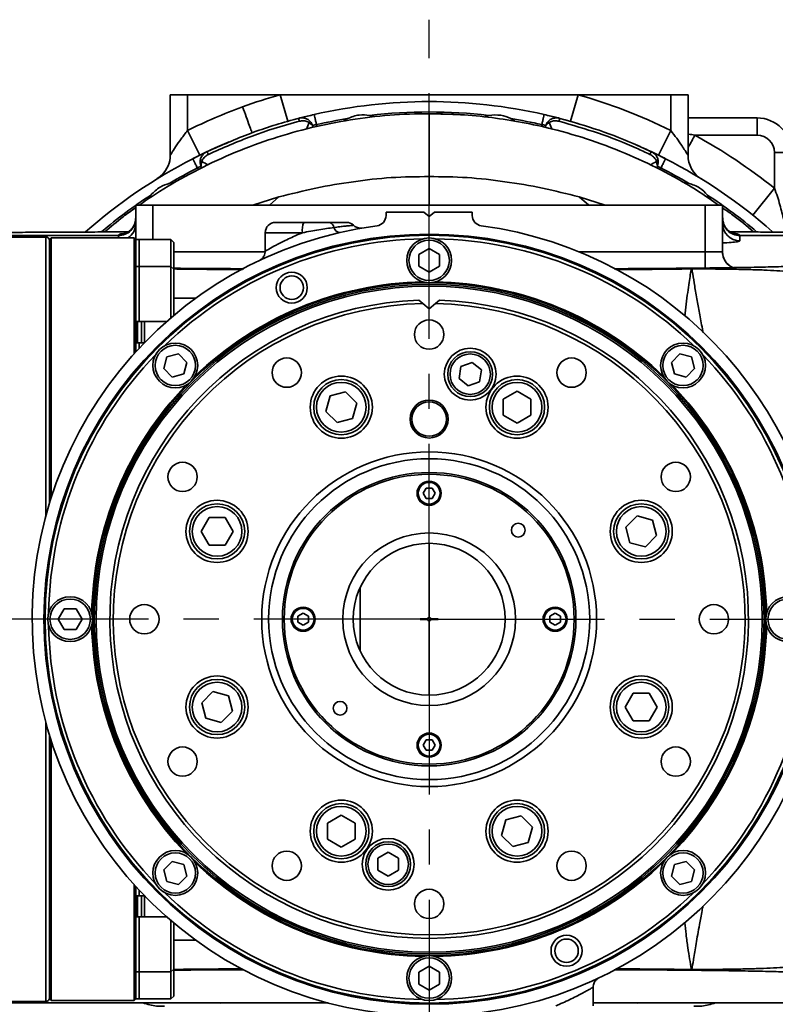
# Model space of a CAD drawing. Header units: millimetres. Extents: x -10540 to 6039, y -7467 to 6433.
# Tile 72 of 179: x -8344 to -8126, y 2551 to 2836. Entities that reach past the tile are written whole.
import ezdxf

# ---------------------------------------------------------------- set-up
doc = ezdxf.new("R2010")
doc.units = ezdxf.units.MM
doc.header["$LTSCALE"] = 8
doc.linetypes.add('CENTER', pattern=[10.16, 6.35, -1.27, 1.27, -1.27])
doc.layers.add('细实线层', color=7, linetype='Continuous')

msp = doc.modelspace()

# ---------------------------------------------------------------- linework, layer by layer
at = {"color": 7, "linetype": 'Continuous', "lineweight": 35}
for p, q in [((-8300.84, 2797), (-8300.84, 2814.54)), ((-8300.84, 2814.54), (-8295.84, 2814.54)), ((-8295.84, 2814.54), (-8268.96, 2814.54)), ((-8295.84, 2814.54), (-8295.84, 2804.19)), ((-8266.78, 2806.84), (-8268.96, 2814.54)), ((-8268.96, 2814.54), (-8182.71, 2814.54)), ((-8184.89, 2806.84), (-8182.71, 2814.54)), ((-8182.71, 2814.54), (-8155.84, 2814.54)), ((-8155.84, 2804.19), (-8155.84, 2814.54)), ((-8155.84, 2814.54), (-8150.84, 2814.54)), ((-8150.84, 2814.54), (-8150.84, 2796.98)), ((-8265, 2807.34), (-8259.15, 2808.79)), ((-8241.91, 2808.22), (-8243.09, 2808.52)), ((-8208.58, 2808.52), (-8209.76, 2808.22)), ((-8150.84, 2807.8), (-8130.84, 2807.8)), ((-8130.84, 2807.8), (-8130.84, 2802.8)), ((-8261.38, 2804.59), (-8260.62, 2806.46)), ((-8259.56, 2805.63), (-8259.59, 2804.98)), ((-8258.48, 2805.87), (-8258.33, 2805.25)), ((-8249.49, 2807.62), (-8250.52, 2807.02)), ((-8201.11, 2806.99), (-8202.19, 2807.62)), ((-8193.34, 2805.29), (-8193.19, 2805.87)), ((-8192.09, 2805.02), (-8192.11, 2805.63)), ((-8191.05, 2806.46), (-8190.31, 2804.63)), ((-8295.84, 2804.19), (-8292.29, 2797.01)), ((-8159.38, 2797.01), (-8155.84, 2804.19)), ((-8130.84, 2802.8), (-8148.85, 2802.8)), ((-8120.84, 2797.8), (-8125.84, 2797.8)), ((-8125.84, 2787.44), (-8125.84, 2797.8)), ((-8291.53, 2793.34), (-8291.98, 2793.83)), ((-8159.7, 2793.83), (-8160.13, 2793.36)), ((-8292.7, 2792.77), (-8292.96, 2793.32)), ((-8158.71, 2793.32), (-8158.97, 2792.8)), ((-8304.64, 2790.22), (-8304.59, 2790.25)), ((-8304.64, 2790.2), (-8304.64, 2790.22)), ((-8304.62, 2790.2), (-8304.64, 2790.2)), ((-8299.65, 2789.1), (-8300.98, 2788.88)), ((-8150.7, 2788.88), (-8152.02, 2789.1)), ((-8306.45, 2785.46), (-8307.13, 2784.53)), ((-8144.46, 2784.39), (-8145.22, 2785.46)), ((-8125.84, 2787.44), (-8132.09, 2779.63)), ((-8310.84, 2772.54), (-8310.84, 2782.54)), ((-8310.84, 2782.54), (-8305.84, 2782.54)), ((-8305.84, 2782.54), (-8145.84, 2782.54)), ((-8305.84, 2782.54), (-8305.84, 2772.54)), ((-8276.94, 2782.54), (-8269.34, 2784.9)), ((-8272.07, 2782.54), (-8269.34, 2784.9)), ((-8179.61, 2782.54), (-8182.34, 2784.9)), ((-8182.34, 2784.9), (-8174.84, 2782.54)), ((-8145.84, 2769), (-8145.84, 2782.54)), ((-8145.84, 2782.54), (-8140.84, 2782.54)), ((-8140.84, 2782.54), (-8140.84, 2768.99)), ((-8238.34, 2779.52), (-8238.34, 2780.54)), ((-8238.34, 2780.54), (-8227.34, 2780.54)), ((-8227.34, 2780.54), (-8225.84, 2779.28)), ((-8225.84, 2779.28), (-8224.34, 2780.54)), ((-8224.34, 2780.54), (-8213.34, 2780.54)), ((-8213.34, 2779.52), (-8213.34, 2780.54)), ((-8270.34, 2777.54), (-8262.15, 2777.54)), ((-8254.2, 2777.54), (-8253.84, 2777.54)), ((-8315.84, 2773.72), (-8387.34, 2773.72)), ((-8315.84, 2773.72), (-8315.84, 2773.86)), ((-8315.84, 2773.04), (-8315.84, 2773.72)), ((-8273.34, 2774.54), (-8273.34, 2769.19)), ((-8262.57, 2774.54), (-8273.34, 2774.54)), ((-8135.84, 2773.86), (-8135.84, 2773.72)), ((-8135.84, 2773.72), (-8064.34, 2773.72)), ((-8336.84, 2773.29), (-8387.34, 2773.29)), ((-8336.84, 2692.61), (-8336.84, 2773.29)), ((-8335.34, 2773.04), (-8335.84, 2772.54)), ((-8335.84, 2772.54), (-8335.84, 2696.08)), ((-8311.34, 2773.04), (-8335.34, 2773.04)), ((-8335.34, 2773.04), (-8335.34, 2697.68)), ((-8310.84, 2772.54), (-8311.34, 2773.04)), ((-8311.34, 2773.04), (-8311.34, 2739.45)), ((-8309.84, 2772.54), (-8310.84, 2772.54)), ((-8310.84, 2740), (-8310.84, 2772.54)), ((-8300.64, 2772.54), (-8309.84, 2772.54)), ((-8309.84, 2764.77), (-8309.84, 2772.54)), ((-8299.84, 2771.74), (-8300.64, 2772.54)), ((-8300.64, 2764.77), (-8300.64, 2772.54)), ((-8299.84, 2771.74), (-8299.84, 2764.54)), ((-8299.84, 2769), (-8273.36, 2769)), ((-8228.84, 2768.27), (-8225.84, 2770)), ((-8228.84, 2764.81), (-8228.84, 2768.27)), ((-8225.84, 2770), (-8222.84, 2768.27)), ((-8222.84, 2768.27), (-8222.84, 2764.81)), ((-8182.36, 2769), (-8145.84, 2769)), ((-8145.84, 2764.24), (-8145.84, 2769)), ((-8309.84, 2764.77), (-8310.84, 2764.77)), ((-8300.64, 2764.77), (-8309.84, 2764.77)), ((-8309.84, 2753.71), (-8309.84, 2764.77)), ((-8309.84, 2764.17), (-8309.84, 2764.77)), ((-8309.84, 2748.77), (-8309.84, 2764.17)), ((-8299.84, 2763.97), (-8300.64, 2764.77)), ((-8300.64, 2753.71), (-8300.64, 2764.77)), ((-8299.84, 2764.54), (-8299.84, 2764.02)), ((-8299.84, 2763.97), (-8299.84, 2754.02)), ((-8225.84, 2763.07), (-8228.84, 2764.81)), ((-8222.84, 2764.81), (-8225.84, 2763.07)), ((-8149.75, 2764.07), (-8149.85, 2764.06)), ((-8309.84, 2748.77), (-8309.84, 2753.71)), ((-8300.64, 2749.89), (-8300.64, 2753.71)), ((-8293.48, 2755.54), (-8299.84, 2755.54)), ((-8299.84, 2754.02), (-8299.84, 2750.57)), ((-8228.84, 2754.99), (-8227.68, 2754.02)), ((-8227.68, 2754.02), (-8225.84, 2752.47)), ((-8225.84, 2752.47), (-8223.99, 2754.02)), ((-8223.99, 2754.02), (-8222.84, 2754.99)), ((-8310.84, 2748.77), (-8309.84, 2748.77)), ((-8310.34, 2748.77), (-8310.34, 2742.66)), ((-8309.84, 2748.77), (-8301.92, 2748.77)), ((-8309.2, 2748.77), (-8309.2, 2742.66)), ((-8308.34, 2748.77), (-8308.34, 2742.66)), ((-8309.84, 2742.66), (-8310.84, 2742.66)), ((-8308.33, 2742.66), (-8309.84, 2742.66)), ((-8309.84, 2741.08), (-8309.84, 2742.66)), ((-8301.83, 2738.53), (-8298.48, 2739.42)), ((-8298.48, 2739.42), (-8296.03, 2736.97)), ((-8155.64, 2736.97), (-8153.19, 2739.42)), ((-8153.19, 2739.42), (-8149.85, 2738.53)), ((-8302.72, 2735.18), (-8301.83, 2738.53)), ((-8296.03, 2736.97), (-8296.93, 2733.63)), ((-8216.64, 2735.74), (-8213.4, 2736.97)), ((-8213.4, 2736.97), (-8210.72, 2734.79)), ((-8154.75, 2733.63), (-8155.64, 2736.97)), ((-8149.85, 2738.53), (-8148.95, 2735.18)), ((-8300.27, 2732.73), (-8302.72, 2735.18)), ((-8296.93, 2733.63), (-8300.27, 2732.73)), ((-8217.19, 2732.32), (-8216.64, 2735.74)), ((-8210.72, 2734.79), (-8211.27, 2731.37)), ((-8151.4, 2732.73), (-8154.75, 2733.63)), ((-8148.95, 2735.18), (-8151.4, 2732.73)), ((-8214.5, 2730.13), (-8217.19, 2732.32)), ((-8211.27, 2731.37), (-8214.5, 2730.13)), ((-8254.55, 2727.24), (-8250.09, 2728.44)), ((-8250.09, 2728.44), (-8246.82, 2725.17)), ((-8204.39, 2726.29), (-8200.39, 2728.6)), ((-8200.39, 2728.6), (-8196.39, 2726.29)), ((-8255.75, 2722.78), (-8254.55, 2727.24)), ((-8246.82, 2725.17), (-8248.02, 2720.71)), ((-8204.39, 2721.67), (-8204.39, 2726.29)), ((-8196.39, 2726.29), (-8196.39, 2721.67)), ((-8252.48, 2719.51), (-8255.75, 2722.78)), ((-8248.02, 2720.71), (-8252.48, 2719.51)), ((-8200.39, 2719.36), (-8204.39, 2721.67)), ((-8196.39, 2721.67), (-8200.39, 2719.36)), ((-8227.57, 2699.04), (-8226.7, 2700.54)), ((-8226.7, 2700.54), (-8224.97, 2700.54)), ((-8224.97, 2700.54), (-8224.11, 2699.04)), ((-8226.7, 2697.54), (-8227.57, 2699.04)), ((-8224.97, 2697.54), (-8226.7, 2697.54)), ((-8224.11, 2699.04), (-8224.97, 2697.54)), ((-8291.89, 2687.99), (-8289.58, 2691.99)), ((-8289.58, 2691.99), (-8284.97, 2691.99)), ((-8284.97, 2691.99), (-8282.66, 2687.99)), ((-8168.86, 2689.18), (-8165.59, 2692.45)), ((-8165.59, 2692.45), (-8161.13, 2691.25)), ((-8161.13, 2691.25), (-8159.94, 2686.79)), ((-8289.58, 2683.99), (-8291.89, 2687.99)), ((-8282.66, 2687.99), (-8284.97, 2683.99)), ((-8167.67, 2684.72), (-8168.86, 2689.18)), ((-8159.94, 2686.79), (-8163.2, 2683.53)), ((-8284.97, 2683.99), (-8289.58, 2683.99)), ((-8163.2, 2683.53), (-8167.67, 2684.72)), ((-8245.84, 2671.7), (-8245.84, 2653.37)), ((-8333.3, 2662.54), (-8331.57, 2665.54)), ((-8331.57, 2665.54), (-8328.11, 2665.54)), ((-8328.11, 2665.54), (-8326.37, 2662.54)), ((-8331.57, 2659.54), (-8333.3, 2662.54)), ((-8326.37, 2662.54), (-8328.11, 2659.54)), ((-8263.84, 2663.4), (-8262.34, 2664.27)), ((-8263.84, 2661.67), (-8263.84, 2663.4)), ((-8262.34, 2664.27), (-8260.84, 2663.4)), ((-8260.84, 2663.4), (-8260.84, 2661.67)), ((-8226.32, 2662.64), (-8228.34, 2662.64)), ((-8226.32, 2662.64), (-8228.34, 2662.64)), ((-8228.34, 2662.44), (-8226.32, 2662.44)), ((-8228.34, 2662.44), (-8226.32, 2662.44)), ((-8225.36, 2662.64), (-8223.34, 2662.64)), ((-8225.36, 2662.64), (-8223.34, 2662.64)), ((-8225.36, 2662.44), (-8223.34, 2662.44)), ((-8225.36, 2662.44), (-8223.34, 2662.44)), ((-8190.84, 2663.4), (-8189.34, 2664.27)), ((-8190.84, 2661.67), (-8190.84, 2663.4)), ((-8189.34, 2664.27), (-8187.84, 2663.4)), ((-8187.84, 2663.4), (-8187.84, 2661.67)), ((-8328.11, 2659.54), (-8331.57, 2659.54)), ((-8262.34, 2660.81), (-8263.84, 2661.67)), ((-8260.84, 2661.67), (-8262.34, 2660.81)), ((-8189.34, 2660.81), (-8190.84, 2661.67)), ((-8187.84, 2661.67), (-8189.34, 2660.81)), ((-8291.74, 2638.29), (-8288.47, 2641.55)), ((-8288.47, 2641.55), (-8284.01, 2640.36)), ((-8284.01, 2640.36), (-8282.81, 2635.89)), ((-8169.02, 2637.09), (-8166.71, 2641.09)), ((-8166.71, 2641.09), (-8162.09, 2641.09)), ((-8162.09, 2641.09), (-8159.78, 2637.09)), ((-8290.54, 2633.82), (-8291.74, 2638.29)), ((-8166.71, 2633.09), (-8169.02, 2637.09)), ((-8159.78, 2637.09), (-8162.09, 2633.09)), ((-8286.08, 2632.63), (-8290.54, 2633.82)), ((-8282.81, 2635.89), (-8286.08, 2632.63)), ((-8336.84, 2551.79), (-8336.84, 2632.47)), ((-8162.09, 2633.09), (-8166.71, 2633.09)), ((-8335.84, 2629), (-8335.84, 2552.54)), ((-8335.34, 2627.4), (-8335.34, 2552.04)), ((-8227.57, 2626.04), (-8226.7, 2627.54)), ((-8226.7, 2624.54), (-8227.57, 2626.04)), ((-8226.7, 2627.54), (-8224.97, 2627.54)), ((-8224.97, 2627.54), (-8224.11, 2626.04)), ((-8224.11, 2626.04), (-8224.97, 2624.54)), ((-8224.97, 2624.54), (-8226.7, 2624.54)), ((-8255.29, 2603.41), (-8251.29, 2605.72)), ((-8251.29, 2605.72), (-8247.29, 2603.41)), ((-8203.65, 2604.37), (-8199.19, 2605.56)), ((-8199.19, 2605.56), (-8195.93, 2602.3)), ((-8255.29, 2598.79), (-8255.29, 2603.41)), ((-8247.29, 2603.41), (-8247.29, 2598.79)), ((-8204.85, 2599.9), (-8203.65, 2604.37)), ((-8201.58, 2596.64), (-8204.85, 2599.9)), ((-8195.93, 2602.3), (-8197.12, 2597.83)), ((-8251.29, 2596.48), (-8255.29, 2598.79)), ((-8247.29, 2598.79), (-8251.29, 2596.48)), ((-8197.12, 2597.83), (-8201.58, 2596.64)), ((-8240.72, 2593.26), (-8237.72, 2594.99)), ((-8237.72, 2594.99), (-8234.72, 2593.26)), ((-8302.72, 2589.9), (-8300.27, 2592.35)), ((-8300.27, 2592.35), (-8296.93, 2591.45)), ((-8296.93, 2591.45), (-8296.03, 2588.1)), ((-8240.72, 2589.79), (-8240.72, 2593.26)), ((-8234.72, 2593.26), (-8234.72, 2589.79)), ((-8155.64, 2588.1), (-8154.75, 2591.45)), ((-8154.75, 2591.45), (-8151.4, 2592.35)), ((-8151.4, 2592.35), (-8148.95, 2589.9)), ((-8301.83, 2586.55), (-8302.72, 2589.9)), ((-8296.03, 2588.1), (-8298.48, 2585.65)), ((-8237.72, 2588.06), (-8240.72, 2589.79)), ((-8234.72, 2589.79), (-8237.72, 2588.06)), ((-8153.19, 2585.65), (-8155.64, 2588.1)), ((-8148.95, 2589.9), (-8149.85, 2586.55)), ((-8311.34, 2585.63), (-8311.34, 2552.04)), ((-8298.48, 2585.65), (-8301.83, 2586.55)), ((-8149.85, 2586.55), (-8153.19, 2585.65)), ((-8310.84, 2552.54), (-8310.84, 2585.08)), ((-8310.84, 2582.41), (-8309.84, 2582.41)), ((-8310.34, 2582.41), (-8310.34, 2576.3)), ((-8309.84, 2582.41), (-8309.84, 2584)), ((-8309.84, 2582.41), (-8308.33, 2582.41)), ((-8309.2, 2582.41), (-8309.2, 2576.3)), ((-8308.34, 2582.42), (-8308.34, 2576.3)), ((-8309.84, 2576.3), (-8310.84, 2576.3)), ((-8301.92, 2576.3), (-8309.84, 2576.3)), ((-8309.84, 2560.3), (-8309.84, 2576.3)), ((-8309.84, 2560.91), (-8309.84, 2576.3)), ((-8300.64, 2560.3), (-8300.64, 2575.19)), ((-8299.84, 2574.51), (-8299.84, 2561.1)), ((-8299.84, 2569.54), (-8293.48, 2569.54)), ((-8310.84, 2560.3), (-8309.84, 2560.3)), ((-8309.84, 2560.3), (-8309.84, 2560.91)), ((-8309.84, 2560.3), (-8300.64, 2560.3)), ((-8309.84, 2552.54), (-8309.84, 2560.3)), ((-8300.64, 2560.3), (-8299.84, 2561.1)), ((-8300.64, 2552.54), (-8300.64, 2560.3)), ((-8299.84, 2561.06), (-8299.84, 2553.34)), ((-8228.84, 2560.27), (-8225.84, 2562)), ((-8228.84, 2556.81), (-8228.84, 2560.27)), ((-8225.84, 2562), (-8222.84, 2560.27)), ((-8222.84, 2560.27), (-8222.84, 2556.81)), ((-8149.85, 2561.02), (-8149.75, 2561)), ((-8225.84, 2555.07), (-8228.84, 2556.81)), ((-8222.84, 2556.81), (-8225.84, 2555.07)), ((-8178.34, 2550.54), (-8178.34, 2555.89)), ((-8387.34, 2551.79), (-8336.84, 2551.79)), ((-8308.76, 2551.36), (-8387.34, 2551.36)), ((-8335.84, 2552.54), (-8335.34, 2552.04)), ((-8335.34, 2552.04), (-8311.34, 2552.04)), ((-8311.34, 2552.04), (-8310.84, 2552.54)), ((-8310.84, 2552.54), (-8309.84, 2552.54)), ((-8309.84, 2552.54), (-8300.64, 2552.54)), ((-8255.1, 2551.36), (-8308.76, 2551.36)), ((-8300.64, 2552.54), (-8299.84, 2553.34)), ((-8286.63, 2551.33), (-8286.58, 2551.32)), ((-8286.58, 2551.32), (-8286.23, 2551.26)), ((-8178.34, 2551.36), (-8142.92, 2551.36)), ((-8165.1, 2551.32), (-8165.44, 2551.26)), ((-8165.04, 2551.33), (-8165.1, 2551.32)), ((-8142.92, 2551.36), (-8064.34, 2551.36))]:
    msp.add_line(p, q, dxfattribs=at)
at = {"color": 7, "linetype": 'Continuous', "lineweight": 35, "flags": 128}
for points in [[(-8192.53, 2808.79), (-8186.43, 2807.27), (-8182.79, 2806.23)], [(-8263.44, 2806.85), (-8263.48, 2807.02), (-8263.52, 2807.18), (-8263.56, 2807.32), (-8263.59, 2807.45), (-8263.62, 2807.55), (-8263.64, 2807.63), (-8263.65, 2807.68), (-8263.66, 2807.69)], [(-8188.02, 2807.69), (-8188.02, 2807.68), (-8188.03, 2807.63), (-8188.05, 2807.55), (-8188.08, 2807.45), (-8188.11, 2807.32), (-8188.15, 2807.18), (-8188.19, 2807.02), (-8188.24, 2806.85)], [(-8165.88, 2800.03), (-8159.36, 2797), (-8157.34, 2795.99)], [(-8290.17, 2798.04), (-8290.16, 2798.03), (-8290.14, 2797.99), (-8290.11, 2797.91), (-8290.06, 2797.82), (-8290, 2797.7), (-8289.94, 2797.56), (-8289.87, 2797.41), (-8289.79, 2797.25)], [(-8161.88, 2797.25), (-8161.81, 2797.41), (-8161.73, 2797.56), (-8161.67, 2797.7), (-8161.61, 2797.82), (-8161.57, 2797.91), (-8161.53, 2797.99), (-8161.51, 2798.03), (-8161.51, 2798.04)], [(-8303.21, 2791.32), (-8303.81, 2790.78), (-8304.64, 2790.2)], [(-8303.23, 2791.32), (-8303.81, 2790.81), (-8304.64, 2790.22)]]:
    msp.add_lwpolyline(points, dxfattribs=at)
at = {"color": 7, "linetype": 'Continuous', "lineweight": 35}
for centre, radius in [((-8225.84, 2662.54), 111.58), ((-8225.84, 2662.54), 111.25), ((-8225.84, 2766.54), 6.5), ((-8225.84, 2766.54), 5.85), ((-8265.64, 2758.62), 4.5), ((-8225.84, 2662.54), 97.47), ((-8225.84, 2662.54), 97), ((-8265.64, 2758.62), 3.4), ((-8225.84, 2662.54), 96.5), ((-8225.84, 2745.04), 4.25), ((-8299.38, 2736.08), 6.5), ((-8152.3, 2736.08), 6.5), ((-8299.38, 2736.08), 5.85), ((-8213.95, 2733.55), 7.5), ((-8213.95, 2733.55), 6.5), ((-8213.95, 2733.55), 5.85), ((-8152.3, 2736.08), 5.85), ((-8267.09, 2733.99), 4.25), ((-8184.59, 2733.99), 4.25), ((-8251.29, 2723.98), 9), ((-8251.29, 2723.98), 8), ((-8251.29, 2723.98), 7.2), ((-8200.39, 2723.98), 9), ((-8200.39, 2723.98), 8), ((-8200.39, 2723.98), 7.2), ((-8225.84, 2720.54), 5.5), ((-8225.84, 2720.54), 5), ((-8225.84, 2662.54), 48.5), ((-8297.28, 2703.79), 4.25), ((-8225.84, 2662.54), 46.5), ((-8154.39, 2703.79), 4.25), ((-8225.84, 2662.54), 42.5), ((-8225.84, 2662.54), 42), ((-8225.84, 2699.04), 3.5), ((-8225.84, 2699.04), 3.15), ((-8287.28, 2687.99), 9), ((-8164.4, 2687.99), 9), ((-8287.28, 2687.99), 8), ((-8287.28, 2687.99), 7.2), ((-8164.4, 2687.99), 8), ((-8164.4, 2687.99), 7.2), ((-8200.03, 2688.35), 2), ((-8225.84, 2662.54), 25), ((-8225.84, 2662.54), 22), ((-8329.84, 2662.54), 6.5), ((-8329.84, 2662.54), 5.85), ((-8121.84, 2662.54), 6.5), ((-8121.84, 2662.54), 5.85), ((-8308.34, 2662.54), 4.25), ((-8262.34, 2662.54), 3.5), ((-8262.34, 2662.54), 3.15), ((-8189.34, 2662.54), 3.5), ((-8189.34, 2662.54), 3.15), ((-8143.34, 2662.54), 4.25), ((-8225.84, 2662.54), 0.5), ((-8287.28, 2637.09), 9), ((-8164.4, 2637.09), 9), ((-8287.28, 2637.09), 8), ((-8287.28, 2637.09), 7.2), ((-8164.4, 2637.09), 8), ((-8164.4, 2637.09), 7.2), ((-8251.65, 2636.73), 2), ((-8225.84, 2626.04), 3.5), ((-8225.84, 2626.04), 3.15), ((-8297.28, 2621.29), 4.25), ((-8154.39, 2621.29), 4.25), ((-8251.29, 2601.1), 9), ((-8251.29, 2601.1), 8), ((-8251.29, 2601.1), 7.2), ((-8200.39, 2601.1), 9), ((-8200.39, 2601.1), 8), ((-8200.39, 2601.1), 7.2), ((-8237.72, 2591.53), 7.5), ((-8237.72, 2591.53), 6.5), ((-8237.72, 2591.53), 5.85), ((-8299.38, 2589), 6.5), ((-8299.38, 2589), 5.85), ((-8267.09, 2591.09), 4.25), ((-8184.59, 2591.09), 4.25), ((-8152.3, 2589), 6.5), ((-8152.3, 2589), 5.85), ((-8225.84, 2580.04), 4.25), ((-8186.04, 2566.45), 4.5), ((-8186.04, 2566.45), 3.4), ((-8225.84, 2558.54), 6.5), ((-8225.84, 2558.54), 5.85)]:
    msp.add_circle(centre, radius, dxfattribs=at)
for centre, radius, start, end in [((-8225.84, 2662.54), 158, 105.8405, 110), ((-8225.84, 2662.54), 158, 63.7021, 74.1595), ((-8225.84, 2662.54), 150, 77.1694, 102.8306), ((-8225.84, 2662.54), 147, 83.2584, 96.7416), ((-8225.84, 2662.54), 146.5, 85.9824, 90.9889), ((-8130.84, 2797.8), 10, 0, 90), ((-8257.36, 2803.23), 4.6, 129.3767, 135.2722), ((-8225.84, 2662.54), 147, 99.2584, 102.8306), ((-8225.84, 2662.54), 147, 77.1694, 80.7416), ((-8194.31, 2803.23), 4.6, 44.7278, 50.6233), ((-8225.84, 2662.54), 160, 51.3178, 61.24), ((-8130.84, 2797.8), 5, 0, 90), ((-8225.84, 2662.54), 150, 112.7388, 117.1694), ((-8308.84, 2797.03), 8, 314.5184, 360), ((-8308.84, 2797), 8, 314.696, 360), ((-8142.84, 2796.98), 8, 180, 238.3105), ((-8225.84, 2662.54), 150, 117.1694, 131.5711), ((-8292.12, 2790.59), 4.59, 84.7124, 90.6242), ((-8159.55, 2790.59), 4.59, 89.3758, 95.2876), ((-8225.84, 2662.54), 150, 48.4928, 62.8306), ((-8225.84, 2662.54), 147, 117.1694, 120.7416), ((-8225.84, 2662.54), 147, 59.2584, 62.8306), ((-8225.84, 2662.54), 147, 123.2584, 130.1785), ((-8225.84, 2662.54), 147, 49.8105, 56.7416), ((-8241.34, 2779.52), 3, 277.548, 0), ((-8210.34, 2779.52), 3, 180, 262.452), ((-8225.84, 2662.54), 115, 97.548, 359.2584), ((-8315.83, 2778.86), 4.99, 269.8944, 356.0294), ((-8315.82, 2777.2), 4.98, 303.2727, 359.9652), ((-8270.34, 2774.54), 3, 90, 180), ((-8256.85, 2775.27), 5.77, 156.8935, 187.3242), ((-8255.14, 2775.93), 1.68, 3.6611, 73.031), ((-8249.8, 2774.54), 3, 46.74, 90.0001), ((-8225.84, 2662.54), 115, 0.7416, 82.452), ((-8135.85, 2778.85), 4.99, 180.1088, 270.1106), ((-8135.84, 2777.21), 4.99, 180.0841, 270.0838), ((-8251.57, 2776.59), 1.98, 196.2148, 268.884), ((-8336.84, 2772.29), 1, 0, 90), ((-8225.84, 2662.54), 110.25, 90.9553, 134.0447), ((-8225.84, 2662.54), 110.25, 45.9553, 89.0447), ((-8135.84, 2769.03), 5, 180, 224.012), ((-8135.84, 2768.99), 5, 180, 246.9253), ((-8135.84, 2769.03), 5, 224.012, 247.6246), ((-8148.67, 2760.96), 3.32, 89.581, 110.8012), ((-8148.63, 2761.1), 3.17, 89.5587, 110.6986), ((-8225.84, 2662.54), 97.76, 91.0264, 133.9736), ((-8225.84, 2662.54), 97.76, 46.0264, 88.9736), ((-8225.84, 2662.54), 92.5, 91.8586, 88.1414), ((-8225.84, 2662.54), 91.5, 91.1548, 88.8452), ((-8225.84, 2662.54), 110.25, 135.9553, 179.0447), ((-8225.84, 2662.54), 110.25, 0.9553, 44.0447), ((-8225.84, 2662.54), 97.76, 136.0264, 178.9736), ((-8225.84, 2662.54), 97.76, 1.0264, 43.9736), ((-8225.84, 2662.54), 110.25, 180.9553, 224.0447), ((-8225.84, 2662.54), 97.76, 181.0264, 223.9736), ((-8225.84, 2662.54), 97.76, 316.0264, 358.9736), ((-8225.84, 2662.54), 110.25, 315.9553, 359.0447), ((-8225.84, 2662.54), 97.76, 226.0264, 268.9736), ((-8225.84, 2662.54), 97.76, 271.0264, 313.9736), ((-8225.84, 2662.54), 110.25, 225.9553, 269.0447), ((-8225.84, 2662.54), 110.25, 270.9553, 314.0447), ((-8148.67, 2564.12), 3.32, 249.1988, 270.419), ((-8148.63, 2563.97), 3.17, 249.3014, 270.4413), ((-8336.84, 2552.79), 1, 270, 0)]:
    msp.add_arc(centre, radius, start, end, dxfattribs=at)
for points, knots in [([(-8295.84, 2804.19), (-8293.23, 2805.43), (-8288, 2807.92), (-8282.59, 2809.98), (-8279.88, 2811.01)], [0, 0, 0, 0, 0.499248, 1, 1, 1, 1]), ([(-8225.84, 2809.01), (-8226.79, 2809.01), (-8231.56, 2809.01), (-8240.15, 2808.48), (-8251.51, 2806.89), (-8262.73, 2804.44), (-8273.84, 2801.09), (-8284.73, 2796.83), (-8295.23, 2791.71), (-8303.56, 2786.83), (-8308.29, 2783.61), (-8309.85, 2782.54)], [0, 0, 0, 0, 0.031981, 0.160051, 0.288048, 0.416464, 0.544881, 0.676595, 0.80831, 0.936332, 1, 1, 1, 1]), ([(-8263.66, 2807.69), (-8263.4, 2807.76), (-8262.68, 2807.94), (-8261.15, 2808.33), (-8259.82, 2808.64), (-8259.15, 2808.79)], [0, 0, 0, 0, 0.215867, 0.607127, 1, 1, 1, 1]), ([(-8263.66, 2807.69), (-8263.16, 2807.77), (-8262.64, 2807.85), (-8261.8, 2807.73), (-8261.28, 2807.57), (-8260.67, 2807.21), (-8260.41, 2806.93), (-8260.28, 2806.78)], [0, 0, 0, 0, 0.401207, 0.4186864, 0.6891968, 0.8387535, 1, 1, 1, 1]), ([(-8243.09, 2808.52), (-8244.11, 2808.64), (-8246.32, 2808.88), (-8248.38, 2808.06), (-8249.49, 2807.62)], [0, 0, 0, 0, 0.463779, 1, 1, 1, 1]), ([(-8225.84, 2809.01), (-8225.84, 2808.95), (-8225.84, 2808.83), (-8225.84, 2807.88), (-8225.84, 2805.8), (-8225.84, 2801.89), (-8225.84, 2796.28), (-8225.84, 2792.64), (-8225.84, 2790.82)], [0, 0, 0, 0, 0.140008, 0.280001, 0.419979, 0.559971, 0.77999, 1, 1, 1, 1]), ([(-8142.02, 2782.54), (-8143.85, 2783.83), (-8148.79, 2787.34), (-8157.43, 2792.2), (-8167.87, 2797.24), (-8178.8, 2801.42), (-8189.2, 2804.49), (-8198.87, 2806.59), (-8207.75, 2807.98), (-8216.76, 2808.86), (-8222.81, 2808.96), (-8225.84, 2809.01)], [0, 0, 0, 0, 0.0750536, 0.2037108, 0.332368, 0.4643297, 0.5962921, 0.6964456, 0.7966054, 0.8982981, 1, 1, 1, 1]), ([(-8202.19, 2807.62), (-8203.14, 2808.01), (-8205.19, 2808.86), (-8207.4, 2808.64), (-8208.58, 2808.52)], [0, 0, 0, 0, 0.463779, 1, 1, 1, 1]), ([(-8192.53, 2808.79), (-8191.86, 2808.64), (-8190.52, 2808.33), (-8188.99, 2807.94), (-8188.27, 2807.76), (-8188.02, 2807.69)], [0, 0, 0, 0, 0.392873, 0.784133, 1, 1, 1, 1]), ([(-8191.4, 2806.78), (-8191.27, 2806.93), (-8190.88, 2807.35), (-8190.2, 2807.64), (-8189.29, 2807.84), (-8188.61, 2807.83), (-8188.11, 2807.71), (-8188.02, 2807.69)], [0, 0, 0, 0, 0.161197, 0.468666, 0.580549, 0.927394, 1, 1, 1, 1]), ([(-8290.17, 2798.04), (-8286, 2799.89), (-8277.62, 2803.6), (-8268.61, 2806.39), (-8263.91, 2807.63), (-8263.66, 2807.69)], [0, 0, 0, 0, 0.484079, 0.972239, 1, 1, 1, 1]), ([(-8263.44, 2806.85), (-8263.69, 2806.78), (-8268.32, 2805.56), (-8277.29, 2802.79), (-8285.61, 2799.11), (-8289.79, 2797.25)], [0, 0, 0, 0, 0.02776, 0.511839, 1, 1, 1, 1]), ([(-8260.62, 2806.46), (-8260.74, 2806.55), (-8261.2, 2806.86), (-8262.21, 2807.04), (-8263.03, 2806.91), (-8263.44, 2806.85)], [0, 0, 0, 0, 0.148882, 0.573941, 1, 1, 1, 1]), ([(-8259.56, 2805.63), (-8259.57, 2805.63), (-8259.57, 2805.63), (-8259.58, 2805.64), (-8259.6, 2805.66), (-8259.65, 2805.7), (-8259.97, 2805.99), (-8260.32, 2806.24), (-8260.62, 2806.46)], [0, 0, 0, 0, 0.007246, 0.009527, 0.025589, 0.064521, 0.163234, 1, 1, 1, 1]), ([(-8259.56, 2805.63), (-8259.57, 2805.63), (-8259.57, 2805.63), (-8259.57, 2805.64), (-8259.58, 2805.66), (-8259.61, 2805.72), (-8259.68, 2805.86), (-8259.89, 2806.24), (-8260.11, 2806.56), (-8260.28, 2806.78)], [0, 0, 0, 0, 0.008135, 0.009498, 0.021476, 0.055951, 0.145718, 0.379158, 1, 1, 1, 1]), ([(-8258.48, 2805.87), (-8258.48, 2805.87), (-8258.81, 2805.8), (-8259.18, 2805.72), (-8259.53, 2805.64), (-8259.56, 2805.63)], [0, 0, 0, 0, 0.000053, 0.890744, 1, 1, 1, 1]), ([(-8192.11, 2805.63), (-8192.15, 2805.64), (-8192.49, 2805.72), (-8192.86, 2805.8), (-8193.19, 2805.87), (-8193.19, 2805.87)], [0, 0, 0, 0, 0.109256, 0.999947, 1, 1, 1, 1]), ([(-8192.11, 2805.63), (-8192.11, 2805.63), (-8192.11, 2805.63), (-8192.1, 2805.64), (-8192.09, 2805.66), (-8192.07, 2805.72), (-8191.99, 2805.86), (-8191.78, 2806.24), (-8191.56, 2806.56), (-8191.4, 2806.78)], [0, 0, 0, 0, 0.008135, 0.009498, 0.021476, 0.055951, 0.145718, 0.379158, 1, 1, 1, 1]), ([(-8192.11, 2805.63), (-8192.11, 2805.63), (-8191.78, 2805.92), (-8191.41, 2806.19), (-8191.05, 2806.46)], [0, 0, 0, 0, 0.007265, 1, 1, 1, 1]), ([(-8188.24, 2806.85), (-8188.65, 2806.91), (-8189.47, 2807.04), (-8190.47, 2806.86), (-8190.93, 2806.55), (-8191.05, 2806.46)], [0, 0, 0, 0, 0.426059, 0.851118, 1, 1, 1, 1]), ([(-8161.88, 2797.25), (-8163.17, 2797.85), (-8168.05, 2800.11), (-8176.77, 2803.57), (-8184.41, 2805.75), (-8188.24, 2806.85)], [0, 0, 0, 0, 0.151959, 0.574625, 1, 1, 1, 1]), ([(-8188.02, 2807.69), (-8184.19, 2806.6), (-8176.51, 2804.4), (-8167.74, 2800.93), (-8162.8, 2798.64), (-8161.51, 2798.04)], [0, 0, 0, 0, 0.422667, 0.848042, 1, 1, 1, 1]), ([(-8300.84, 2797), (-8300.83, 2797.01), (-8300.82, 2797.03), (-8300.66, 2797.28), (-8300.2, 2798.01), (-8299.24, 2799.49), (-8297.69, 2801.74), (-8296.46, 2803.36), (-8295.84, 2804.19)], [0, 0, 0, 0, 0.038187, 0.144013, 0.209312, 0.442651, 0.716927, 1, 1, 1, 1]), ([(-8155.84, 2804.19), (-8155.26, 2803.42), (-8154.14, 2801.96), (-8152.75, 2799.95), (-8151.71, 2798.36), (-8151.1, 2797.4), (-8150.86, 2797.02), (-8150.84, 2796.99), (-8150.84, 2796.98)], [0, 0, 0, 0, 0.26266, 0.503126, 0.697533, 0.857933, 0.948731, 1, 1, 1, 1]), ([(-8148.85, 2802.8), (-8149.47, 2802.91), (-8150.13, 2803.03), (-8150.79, 2803.14), (-8150.84, 2803.14)], [0, 0, 0, 0, 0.935537, 1, 1, 1, 1]), ([(-8148.85, 2802.8), (-8149.17, 2802.23), (-8149.79, 2801.09), (-8150.47, 2799.86), (-8150.79, 2799.27), (-8150.84, 2799.19)], [0, 0, 0, 0, 0.4608, 0.921599, 1, 1, 1, 1]), ([(-8294.33, 2795.99), (-8293.72, 2796.3), (-8292.5, 2796.92), (-8291.08, 2797.61), (-8290.41, 2797.93), (-8290.17, 2798.04)], [0, 0, 0, 0, 0.392799, 0.783987, 1, 1, 1, 1]), ([(-8292.17, 2795.17), (-8292.16, 2795.37), (-8292.14, 2795.94), (-8291.81, 2796.6), (-8291.24, 2797.34), (-8290.72, 2797.77), (-8290.25, 2798), (-8290.17, 2798.04)], [0, 0, 0, 0, 0.1609569, 0.4685466, 0.5804447, 0.9273967, 1, 1, 1, 1]), ([(-8289.79, 2797.25), (-8290.15, 2797.04), (-8290.86, 2796.61), (-8291.51, 2795.83), (-8291.66, 2795.29), (-8291.7, 2795.16)], [0, 0, 0, 0, 0.42619, 0.851346, 1, 1, 1, 1]), ([(-8159.97, 2795.16), (-8160.01, 2795.29), (-8160.16, 2795.83), (-8160.82, 2796.61), (-8161.53, 2797.04), (-8161.88, 2797.25)], [0, 0, 0, 0, 0.148654, 0.57381, 1, 1, 1, 1]), ([(-8161.51, 2798.04), (-8161.07, 2797.78), (-8160.62, 2797.51), (-8160.06, 2796.88), (-8159.77, 2796.42), (-8159.53, 2795.75), (-8159.51, 2795.37), (-8159.5, 2795.17)], [0, 0, 0, 0, 0.401492, 0.418789, 0.689406, 0.838993, 1, 1, 1, 1]), ([(-8161.51, 2798.04), (-8161.27, 2797.93), (-8160.6, 2797.61), (-8159.18, 2796.92), (-8157.96, 2796.3), (-8157.34, 2795.99)], [0, 0, 0, 0, 0.2160129, 0.6072006, 1, 1, 1, 1]), ([(-8291.98, 2793.83), (-8292.01, 2793.81), (-8292.33, 2793.65), (-8292.67, 2793.48), (-8292.96, 2793.32), (-8292.96, 2793.32)], [0, 0, 0, 0, 0.11064, 0.999947, 1, 1, 1, 1]), ([(-8291.98, 2793.83), (-8291.98, 2793.83), (-8291.98, 2793.84), (-8291.98, 2793.85), (-8291.99, 2793.87), (-8292, 2793.93), (-8292.03, 2794.09), (-8292.12, 2794.51), (-8292.15, 2794.9), (-8292.17, 2795.17)], [0, 0, 0, 0, 0.008124, 0.009485, 0.021475, 0.055949, 0.145711, 0.379134, 1, 1, 1, 1]), ([(-8291.98, 2793.83), (-8291.98, 2793.83), (-8291.91, 2794.27), (-8291.81, 2794.71), (-8291.7, 2795.16)], [0, 0, 0, 0, 0.007255, 1, 1, 1, 1]), ([(-8291.7, 2795.16), (-8291.07, 2794.84), (-8290.43, 2794.53), (-8289.86, 2794.17), (-8289.85, 2794.16)], [0, 0, 0, 0, 0.977197, 1, 1, 1, 1]), ([(-8161.82, 2794.17), (-8161.81, 2794.17), (-8161.24, 2794.53), (-8160.6, 2794.84), (-8159.97, 2795.16)], [0, 0, 0, 0, 0.017615, 1, 1, 1, 1]), ([(-8159.7, 2793.83), (-8159.7, 2793.83), (-8159.7, 2793.84), (-8159.7, 2793.85), (-8159.7, 2793.87), (-8159.72, 2793.94), (-8159.78, 2794.37), (-8159.88, 2794.79), (-8159.97, 2795.16)], [0, 0, 0, 0, 0.007236, 0.009514, 0.025786, 0.065019, 0.1645, 1, 1, 1, 1]), ([(-8159.7, 2793.83), (-8159.7, 2793.83), (-8159.7, 2793.84), (-8159.69, 2793.85), (-8159.69, 2793.87), (-8159.68, 2793.93), (-8159.64, 2794.09), (-8159.56, 2794.51), (-8159.52, 2794.9), (-8159.5, 2795.17)], [0, 0, 0, 0, 0.008124, 0.009485, 0.021475, 0.055949, 0.145711, 0.379134, 1, 1, 1, 1]), ([(-8158.71, 2793.32), (-8158.71, 2793.32), (-8159.01, 2793.48), (-8159.35, 2793.65), (-8159.66, 2793.81), (-8159.7, 2793.83)], [0, 0, 0, 0, 0.000053, 0.88936, 1, 1, 1, 1]), ([(-8303.23, 2791.32), (-8303.39, 2791.17), (-8303.67, 2790.91), (-8304.03, 2790.63), (-8304.25, 2790.47), (-8304.3, 2790.44), (-8304.3, 2790.44)], [0, 0, 0, 0, 0.456034, 0.807969, 0.991106, 1, 1, 1, 1]), ([(-8225.84, 2790.82), (-8229.51, 2790.78), (-8236.85, 2790.71), (-8247.8, 2789.41), (-8258.67, 2787.64), (-8265.78, 2785.81), (-8269.34, 2784.9)], [0, 0, 0, 0, 0.249979, 0.499995, 0.749997, 1, 1, 1, 1]), ([(-8225.84, 2790.82), (-8222.17, 2790.78), (-8214.82, 2790.71), (-8203.88, 2789.41), (-8193, 2787.64), (-8185.89, 2785.81), (-8182.34, 2784.9)], [0, 0, 0, 0, 0.249979, 0.499995, 0.749997, 1, 1, 1, 1]), ([(-8225.84, 2782.54), (-8225.84, 2783.65), (-8225.84, 2786.01), (-8225.84, 2789.15), (-8225.84, 2790.82)], [0, 0, 0, 0, 0.4709399, 1, 1, 1, 1]), ([(-8300.98, 2788.88), (-8301.96, 2788.57), (-8304.07, 2787.9), (-8305.62, 2786.31), (-8306.45, 2785.46)], [0, 0, 0, 0, 0.4637792, 1, 1, 1, 1]), ([(-8145.22, 2785.46), (-8145.93, 2786.2), (-8147.46, 2787.81), (-8149.57, 2788.51), (-8150.7, 2788.88)], [0, 0, 0, 0, 0.463779, 1, 1, 1, 1]), ([(-8122, 2774.72), (-8122.05, 2774.87), (-8122.25, 2775.45), (-8122.61, 2776.59), (-8123.1, 2778.32), (-8123.64, 2780.37), (-8124.25, 2782.68), (-8124.92, 2785.06), (-8125.53, 2786.63), (-8125.84, 2787.44)], [0, 0, 0, 0, 0.037869, 0.147601, 0.273737, 0.447643, 0.625243, 0.807128, 1, 1, 1, 1]), ([(-8310.84, 2781.82), (-8312.07, 2780.95), (-8315.18, 2778.73), (-8318.08, 2776.25), (-8319.83, 2774.76)], [0, 0, 0, 0, 0.396223, 1, 1, 1, 1]), ([(-8131.84, 2774.76), (-8133.8, 2776.45), (-8136.68, 2778.93), (-8139.83, 2781.04), (-8140.84, 2781.72)], [0, 0, 0, 0, 0.680174, 1, 1, 1, 1]), ([(-8310.87, 2778.7), (-8310.87, 2778.56), (-8310.85, 2778.03), (-8311.1, 2777.16), (-8311.56, 2776.21), (-8312.15, 2775.46), (-8312.77, 2774.92), (-8313.35, 2774.56), (-8313.8, 2774.36), (-8314.09, 2774.27), (-8314.12, 2774.26), (-8314.13, 2774.26)], [0, 0, 0, 0, 0.057207, 0.217471, 0.361846, 0.493204, 0.612068, 0.717225, 0.810625, 0.901993, 1, 1, 1, 1]), ([(-8262.15, 2777.54), (-8260.83, 2777.54), (-8258.24, 2777.54), (-8255.83, 2777.54), (-8254.65, 2777.54)], [0, 0, 0, 0, 0.511187, 1, 1, 1, 1]), ([(-8254.65, 2777.54), (-8254.27, 2777.54), (-8252.96, 2777.54), (-8251.19, 2777.54), (-8249.93, 2777.54), (-8249.92, 2777.54), (-8249.92, 2777.54)], [0, 0, 0, 0, 0.129207, 0.450002, 0.777662, 1, 1, 1, 1]), ([(-8247.77, 2776.7), (-8247.76, 2776.7), (-8247.75, 2776.7), (-8248.13, 2776.66), (-8248.87, 2776.59), (-8249.95, 2776.48), (-8251.34, 2776.32), (-8252.56, 2776.16), (-8253.32, 2776.06), (-8253.46, 2776.04)], [0, 0, 0, 0, 0.0993651, 0.2740197, 0.4449579, 0.6211148, 0.7871983, 0.9589102, 1, 1, 1, 1]), ([(-8245.31, 2775.89), (-8245.48, 2775.88), (-8245.83, 2775.85), (-8246.37, 2775.93), (-8247.04, 2776.18), (-8247.55, 2776.46), (-8247.76, 2776.74), (-8247.76, 2776.74)], [0, 0, 0, 0, 0.194409, 0.385637, 0.610708, 0.988738, 1, 1, 1, 1]), ([(-8137.57, 2774.27), (-8137.57, 2774.27), (-8137.54, 2774.26), (-8137.74, 2774.31), (-8138.16, 2774.48), (-8138.76, 2774.82), (-8139.45, 2775.37), (-8140.1, 2776.17), (-8140.58, 2777.18), (-8140.84, 2778.1), (-8140.81, 2778.67), (-8140.8, 2778.84)], [0, 0, 0, 0, 0.048604, 0.152094, 0.250644, 0.356947, 0.483358, 0.624579, 0.774828, 0.930415, 1, 1, 1, 1]), ([(-8313.02, 2774.78), (-8313.34, 2774.78), (-8314.63, 2774.77), (-8316.69, 2774.77), (-8319.6, 2774.76), (-8322.89, 2774.75), (-8326.87, 2774.74), (-8330.69, 2774.72), (-8333.96, 2774.7), (-8336.66, 2774.69), (-8339.53, 2774.68), (-8342.78, 2774.66), (-8346.13, 2774.64), (-8349.17, 2774.63), (-8352.01, 2774.61), (-8355.13, 2774.59), (-8359.08, 2774.55), (-8363.37, 2774.5), (-8367.4, 2774.44), (-8370.74, 2774.39), (-8373.92, 2774.34), (-8377.17, 2774.28), (-8380.57, 2774.23), (-8383.92, 2774.18), (-8386.2, 2774.16), (-8387.34, 2774.14)], [0, 0, 0, 0, 0.01261, 0.052079, 0.082895, 0.129395, 0.184055, 0.242867, 0.283005, 0.315158, 0.351351, 0.398406, 0.446008, 0.486002, 0.520531, 0.560196, 0.611407, 0.679506, 0.733217, 0.774166, 0.814553, 0.862799, 0.907184, 0.953595, 1, 1, 1, 1]), ([(-8315.84, 2773.86), (-8315.78, 2773.93), (-8315.63, 2774.09), (-8315, 2774.25), (-8314.17, 2774.31), (-8314.1, 2774.32)], [0, 0, 0, 0, 0.380592, 0.946613, 1, 1, 1, 1]), ([(-8273.34, 2769.19), (-8273.32, 2769.2), (-8273.26, 2769.23), (-8272.4, 2769.74), (-8270.64, 2770.72), (-8268.77, 2771.7), (-8267.07, 2772.54), (-8265.14, 2773.44), (-8263.6, 2774.11), (-8262.72, 2774.48), (-8262.57, 2774.54)], [0, 0, 0, 0, 0.076681, 0.280555, 0.491919, 0.606221, 0.72329, 0.846808, 0.973531, 1, 1, 1, 1]), ([(-8253.46, 2776.04), (-8254.14, 2775.94), (-8255.53, 2775.75), (-8257.81, 2775.39), (-8260.18, 2774.99), (-8261.77, 2774.69), (-8262.57, 2774.54)], [0, 0, 0, 0, 0.243088, 0.49389, 0.743516, 1, 1, 1, 1]), ([(-8064.34, 2774.14), (-8064.67, 2774.15), (-8065.75, 2774.16), (-8068.34, 2774.19), (-8071.96, 2774.25), (-8075.91, 2774.31), (-8079.04, 2774.36), (-8081.5, 2774.4), (-8083.69, 2774.43), (-8086.26, 2774.47), (-8089.31, 2774.51), (-8092.5, 2774.55), (-8095.35, 2774.58), (-8097.7, 2774.6), (-8100.21, 2774.61), (-8103.38, 2774.63), (-8107.39, 2774.65), (-8111.46, 2774.67), (-8115.23, 2774.69), (-8118.85, 2774.71), (-8122.69, 2774.73), (-8126.45, 2774.74), (-8129.71, 2774.75), (-8132.34, 2774.76), (-8134.96, 2774.77), (-8137.04, 2774.77), (-8138.34, 2774.78), (-8138.66, 2774.78)], [0, 0, 0, 0, 0.013727, 0.043945, 0.105625, 0.161438, 0.205671, 0.233376, 0.26141, 0.294501, 0.33696, 0.384594, 0.423088, 0.451715, 0.47938, 0.524054, 0.578908, 0.64078, 0.687466, 0.730507, 0.786005, 0.841592, 0.881834, 0.916592, 0.947452, 0.986917, 1, 1, 1, 1]), ([(-8137.56, 2774.31), (-8137.12, 2774.26), (-8136.06, 2774.13), (-8135.92, 2773.96), (-8135.84, 2773.86)], [0, 0, 0, 0, 0.413228, 1, 1, 1, 1]), ([(-8135.84, 2773.72), (-8135.84, 2773.43), (-8135.84, 2772.91), (-8135.84, 2772.43), (-8135.84, 2772.22)], [0, 0, 0, 0, 0.543219, 1, 1, 1, 1]), ([(-8135.84, 2772.22), (-8135.89, 2772.16), (-8136.01, 2772.02), (-8137.24, 2771.81), (-8138.98, 2771.65), (-8140.41, 2771.6), (-8140.84, 2771.58)], [0, 0, 0, 0, 0.216283, 0.540688, 0.864047, 1, 1, 1, 1]), ([(-8273.36, 2769.19), (-8273.36, 2769.08), (-8273.33, 2768.73), (-8273.49, 2768.19), (-8273.75, 2767.62), (-8274.08, 2767.19), (-8274.39, 2766.89), (-8274.62, 2766.72), (-8274.73, 2766.65), (-8274.75, 2766.65)], [0, 0, 0, 0, 0.108172, 0.342927, 0.547752, 0.7238406, 0.8696931, 0.9822664, 1, 1, 1, 1]), ([(-8145.84, 2769), (-8145.28, 2769), (-8144.15, 2769), (-8142.65, 2769), (-8141.52, 2769), (-8140.92, 2768.99), (-8140.86, 2768.99), (-8140.84, 2768.99)], [0, 0, 0, 0, 0.214693, 0.429387, 0.644081, 0.858775, 1, 1, 1, 1]), ([(-8137.73, 2764.42), (-8137.84, 2764.46), (-8138.27, 2764.62), (-8138.86, 2765), (-8139.26, 2765.41), (-8139.41, 2765.57)], [0, 0, 0, 0, 0.169601, 0.672521, 1, 1, 1, 1]), ([(-8299.84, 2764.25), (-8298.97, 2764.24), (-8296.02, 2764.21), (-8290.55, 2764.17), (-8284.65, 2764.13), (-8280.82, 2764.12), (-8279.51, 2764.11)], [0, 0, 0, 0, 0.142484, 0.482813, 0.824157, 1, 1, 1, 1]), ([(-8279.95, 2763.86), (-8280.77, 2763.87), (-8284.07, 2763.88), (-8289.45, 2763.92), (-8295.27, 2763.98), (-8298.58, 2764.02), (-8299.84, 2764.04)], [0, 0, 0, 0, 0.1121, 0.452854, 0.792649, 1, 1, 1, 1]), ([(-8172.22, 2764.11), (-8170.85, 2764.12), (-8166.93, 2764.13), (-8160.93, 2764.17), (-8154.41, 2764.22), (-8150.48, 2764.26), (-8148.64, 2764.28)], [0, 0, 0, 0, 0.1568141, 0.4498121, 0.7419268, 1, 1, 1, 1]), ([(-8149.85, 2764.06), (-8151.68, 2764.04), (-8155.58, 2763.98), (-8162.03, 2763.92), (-8167.51, 2763.88), (-8170.89, 2763.87), (-8171.77, 2763.86)], [0, 0, 0, 0, 0.273541, 0.582223, 0.891789, 1, 1, 1, 1]), ([(-8151.79, 2750.37), (-8151.66, 2751.55), (-8151.39, 2754.12), (-8150.94, 2757.25), (-8150.55, 2760.1), (-8150.25, 2762.06), (-8150.06, 2763.23), (-8149.91, 2763.76), (-8149.86, 2763.99), (-8149.85, 2764.06), (-8149.85, 2764.06)], [0, 0, 0, 0, 0.191743, 0.413779, 0.635843, 0.836883, 0.928119, 0.976548, 0.998832, 1, 1, 1, 1]), ([(-8149.75, 2764.07), (-8149.75, 2764.07), (-8149.74, 2764.01), (-8149.7, 2763.81), (-8149.65, 2763.32), (-8149.36, 2761.87), (-8148.93, 2759.19), (-8148.28, 2755.21), (-8147.47, 2750.75), (-8146.86, 2747.66), (-8146.53, 2745.74), (-8146.51, 2745.64)], [0, 0, 0, 0, 0.000157, 0.016455, 0.051886, 0.118572, 0.354423, 0.590264, 0.789748, 0.98955, 1, 1, 1, 1]), ([(-8118.84, 2762.81), (-8119.8, 2762.98), (-8121.6, 2763.29), (-8125.03, 2763.55), (-8128.82, 2763.73), (-8133.13, 2763.87), (-8138.04, 2763.97), (-8143.52, 2764.04), (-8147.67, 2764.06), (-8149.75, 2764.07)], [0, 0, 0, 0, 0.155143, 0.291589, 0.428043, 0.56676, 0.705479, 0.852406, 1, 1, 1, 1]), ([(-8148.6, 2764.28), (-8146.41, 2764.3), (-8142.02, 2764.35), (-8135.51, 2764.45), (-8129.11, 2764.58), (-8123.32, 2764.73), (-8120.24, 2764.85), (-8118.84, 2764.9)], [0, 0, 0, 0, 0.179528, 0.359059, 0.584341, 0.809987, 1, 1, 1, 1]), ([(-8225.84, 2663.04), (-8225.84, 2664.06), (-8225.84, 2666.66), (-8225.84, 2671.2), (-8225.84, 2676.95), (-8225.84, 2681.49), (-8225.84, 2684.05), (-8225.84, 2684.42)], [0, 0, 0, 0, 0.142624, 0.360191, 0.630534, 0.947246, 1, 1, 1, 1]), ([(-8228.34, 2662.64), (-8228.34, 2662.64), (-8228.35, 2662.64), (-8228.37, 2662.63), (-8228.4, 2662.62), (-8228.42, 2662.6), (-8228.43, 2662.57), (-8228.44, 2662.55), (-8228.44, 2662.54)], [0, 0, 0, 0, 0.016072, 0.23073, 0.445389, 0.57974, 0.794399, 1, 1, 1, 1]), ([(-8228.44, 2662.54), (-8228.44, 2662.53), (-8228.43, 2662.5), (-8228.42, 2662.47), (-8228.39, 2662.45), (-8228.36, 2662.44), (-8228.34, 2662.44), (-8228.34, 2662.44)], [0, 0, 0, 0, 0.214694, 0.429388, 0.644082, 0.858775, 1, 1, 1, 1]), ([(-8223.34, 2662.64), (-8223.34, 2662.64), (-8223.32, 2662.64), (-8223.3, 2662.63), (-8223.28, 2662.62), (-8223.25, 2662.6), (-8223.24, 2662.57), (-8223.24, 2662.55), (-8223.24, 2662.54)], [0, 0, 0, 0, 0.016072, 0.23073, 0.445389, 0.57974, 0.794399, 1, 1, 1, 1]), ([(-8223.24, 2662.54), (-8223.24, 2662.53), (-8223.24, 2662.5), (-8223.26, 2662.47), (-8223.28, 2662.45), (-8223.31, 2662.44), (-8223.33, 2662.44), (-8223.34, 2662.44)], [0, 0, 0, 0, 0.214694, 0.429388, 0.644082, 0.858775, 1, 1, 1, 1]), ([(-8225.84, 2662.05), (-8225.84, 2661.02), (-8225.84, 2658.42), (-8225.84, 2653.87), (-8225.84, 2648.13), (-8225.84, 2643.6), (-8225.84, 2641.05), (-8225.84, 2640.69)], [0, 0, 0, 0, 0.143029, 0.360907, 0.631637, 0.948802, 1, 1, 1, 1]), ([(-8146.55, 2579.38), (-8146.62, 2578.96), (-8146.97, 2576.99), (-8147.68, 2573.24), (-8148.53, 2568.36), (-8149.03, 2565.32), (-8149.44, 2562.85), (-8149.6, 2561.9), (-8149.75, 2561)], [0, 0, 0, 0, 0.047519, 0.22279, 0.496922, 0.771099, 0.783023, 1, 1, 1, 1]), ([(-8149.85, 2561.02), (-8150.04, 2562.01), (-8150.4, 2563.85), (-8150.89, 2567.32), (-8151.38, 2570.78), (-8151.69, 2573.53), (-8151.83, 2574.73)], [0, 0, 0, 0, 0.295362, 0.549215, 0.803184, 1, 1, 1, 1]), ([(-8279.59, 2560.96), (-8280.88, 2560.96), (-8284.72, 2560.94), (-8290.63, 2560.91), (-8296.08, 2560.87), (-8299, 2560.84), (-8299.84, 2560.83)], [0, 0, 0, 0, 0.175545, 0.519331, 0.862089, 1, 1, 1, 1]), ([(-8299.76, 2561.04), (-8298.56, 2561.06), (-8295.3, 2561.1), (-8289.53, 2561.15), (-8284.14, 2561.2), (-8280.83, 2561.21), (-8280.02, 2561.21)], [0, 0, 0, 0, 0.1994574, 0.5430479, 0.8876142, 1, 1, 1, 1]), ([(-8148.64, 2560.8), (-8150.56, 2560.82), (-8154.54, 2560.86), (-8161.11, 2560.91), (-8167.05, 2560.94), (-8170.91, 2560.96), (-8172.24, 2560.97)], [0, 0, 0, 0, 0.268122, 0.557401, 0.847542, 1, 1, 1, 1]), ([(-8171.74, 2561.21), (-8170.92, 2561.21), (-8167.61, 2561.2), (-8162.22, 2561.15), (-8155.71, 2561.09), (-8151.75, 2561.04), (-8149.85, 2561.02)], [0, 0, 0, 0, 0.1018694, 0.409, 0.7152662, 1, 1, 1, 1]), ([(-8149.75, 2561), (-8147.68, 2561.01), (-8143.53, 2561.04), (-8138.08, 2561.11), (-8133.2, 2561.21), (-8128.9, 2561.34), (-8125.09, 2561.52), (-8121.62, 2561.78), (-8119.8, 2562.1), (-8118.84, 2562.26)], [0, 0, 0, 0, 0.146968, 0.294618, 0.43115, 0.567679, 0.706411, 0.845133, 1, 1, 1, 1]), ([(-8118.84, 2560.18), (-8120.24, 2560.23), (-8123.32, 2560.35), (-8129.11, 2560.5), (-8135.51, 2560.63), (-8142.02, 2560.73), (-8146.41, 2560.77), (-8148.6, 2560.8)], [0, 0, 0, 0, 0.190013, 0.415659, 0.640941, 0.820472, 1, 1, 1, 1]), ([(-8178.33, 2555.89), (-8178.32, 2556.12), (-8178.29, 2556.57), (-8178.07, 2557.18), (-8177.77, 2557.68), (-8177.44, 2558.04), (-8177.16, 2558.28), (-8176.99, 2558.39), (-8176.93, 2558.43)], [0, 0, 0, 0, 0.227717, 0.446974, 0.637348, 0.7985, 0.928008, 1, 1, 1, 1]), ([(-8178.34, 2555.89), (-8178.34, 2555.89), (-8178.31, 2555.9), (-8178.64, 2555.71), (-8179.66, 2555.13), (-8180.85, 2554.46), (-8182.37, 2553.65), (-8184.14, 2552.76), (-8186.1, 2551.83), (-8187.78, 2551.09), (-8188.8, 2550.66), (-8189.1, 2550.54)], [0, 0, 0, 0, 0.000777, 0.196894, 0.316819, 0.441226, 0.567081, 0.69682, 0.820587, 0.947597, 1, 1, 1, 1]), ([(-8308.76, 2551.36), (-8307.44, 2550.96), (-8305.34, 2550.33), (-8303.23, 2550.35), (-8302.46, 2550.36)], [0, 0, 0, 0, 0.631083, 1, 1, 1, 1]), ([(-8142.92, 2551.36), (-8144.24, 2550.96), (-8146.33, 2550.34), (-8148.42, 2550.35), (-8149.19, 2550.36)], [0, 0, 0, 0, 0.633501, 1, 1, 1, 1])]:
    msp.add_open_spline(points, degree=3, knots=knots, dxfattribs=at)
for points in [[(-8277.14, 2803.49), (-8277.18, 2803.61), (-8277.26, 2803.83), (-8277.9, 2805.57), (-8278.8, 2808.05), (-8279.52, 2810.02), (-8279.88, 2811.01)], [(-8258.48, 2805.87), (-8258.57, 2806.25), (-8258.74, 2807.02), (-8258.96, 2807.98), (-8259.12, 2808.66), (-8259.14, 2808.75), (-8259.15, 2808.79)], [(-8193.19, 2805.87), (-8193.11, 2806.25), (-8192.93, 2807.02), (-8192.71, 2807.98), (-8192.56, 2808.66), (-8192.54, 2808.75), (-8192.53, 2808.79)], [(-8292.96, 2793.32), (-8293.14, 2793.67), (-8293.5, 2794.37), (-8293.95, 2795.25), (-8294.27, 2795.87), (-8294.31, 2795.95), (-8294.33, 2795.99)], [(-8158.71, 2793.32), (-8158.53, 2793.67), (-8158.18, 2794.37), (-8157.72, 2795.25), (-8157.41, 2795.87), (-8157.36, 2795.95), (-8157.34, 2795.99)], [(-8310.84, 2778.7), (-8310.91, 2778.04), (-8311.06, 2776.74), (-8312.22, 2775.09), (-8313.87, 2773.94), (-8315.18, 2773.79), (-8315.84, 2773.72)], [(-8135.84, 2773.72), (-8136.49, 2773.79), (-8137.8, 2773.94), (-8139.46, 2775.09), (-8140.61, 2776.74), (-8140.76, 2778.04), (-8140.84, 2778.7)], [(-8228.34, 2662.64), (-8228.35, 2662.64), (-8228.38, 2662.63), (-8228.41, 2662.61), (-8228.43, 2662.58), (-8228.44, 2662.55), (-8228.44, 2662.54)], [(-8228.44, 2662.54), (-8228.44, 2662.53), (-8228.43, 2662.5), (-8228.41, 2662.47), (-8228.38, 2662.44), (-8228.35, 2662.44), (-8228.34, 2662.44)], [(-8223.34, 2662.64), (-8223.32, 2662.64), (-8223.3, 2662.63), (-8223.26, 2662.61), (-8223.24, 2662.58), (-8223.24, 2662.55), (-8223.24, 2662.54)], [(-8223.24, 2662.54), (-8223.24, 2662.53), (-8223.24, 2662.5), (-8223.26, 2662.47), (-8223.3, 2662.44), (-8223.32, 2662.44), (-8223.34, 2662.44)]]:
    msp.add_open_spline(points, degree=3, dxfattribs=at)
at = {"layer": '细实线层', "color": 4, "linetype": 'CENTER'}
for q in [(-8225.84, 2836.28), (-8444.94, 2662.54), (-8225.84, 594.95), (-8012.14, 2662.54)]:
    msp.add_line((-8225.84, 2662.54), q, dxfattribs=at)

doc.saveas('drawing.dxf')
